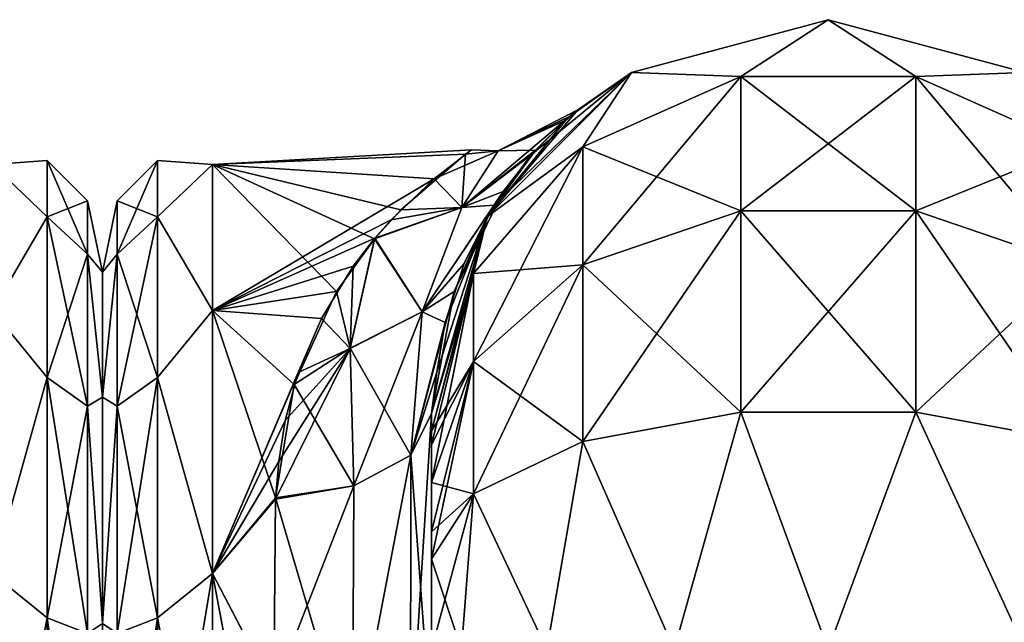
# Model space of a CAD drawing. Extents: x -23 to 470, y -2000 to 0.
# Tile 226 of 246: x 365 to 397, y -19 to 0. Entities that reach past the tile are written whole.
import ezdxf

# ---------------------------------------------------------------- set-up
doc = ezdxf.new("R2010")
doc.units = 0
doc.header["$LTSCALE"] = 68.916985
for name, color, linetype in [('435', 7, 'CONTINUOUS'), ('472', 7, 'CONTINUOUS'), ('506', 7, 'CONTINUOUS'), ('510', 7, 'CONTINUOUS'), ('511', 7, 'CONTINUOUS'), ('524', 7, 'CONTINUOUS'), ('525', 7, 'CONTINUOUS'), ('526', 7, 'CONTINUOUS'), ('534', 7, 'CONTINUOUS'), ('535', 7, 'CONTINUOUS'), ('536', 7, 'CONTINUOUS'), ('542', 7, 'CONTINUOUS')]:
    doc.layers.add(name, color=color, linetype=linetype)

msp = doc.modelspace()

# ---------------------------------------------------------------- linework, layer by layer
at = {"layer": '435', "linetype": 'CONTINUOUS'}
for points in [[(368, -8.022, 4.581), (368, -11.991, 12.803), (368, -47.978, 4.582), (368, -8.022, 4.581)], [(368, -8.022, -4.582), (368, -8.022, 4.581), (368, -47.978, -4.581), (368, -8.022, -4.582)], [(368, -47.978, -4.581), (368, -8.022, 4.581), (368, -47.978, 4.582), (368, -47.978, -4.581)], [(368, -11.991, -12.803), (368, -8.022, -4.582), (368, -44.009, -12.803), (368, -11.991, -12.803)], [(368, -44.009, -12.803), (368, -8.022, -4.582), (368, -47.978, -4.581), (368, -44.009, -12.803)], [(368, -11.991, 12.803), (368, -19.174, 18.494), (368, -44.009, 12.803), (368, -11.991, 12.803)], [(368, -47.978, 4.582), (368, -11.991, 12.803), (368, -44.009, 12.803), (368, -47.978, 4.582)], [(368, -19.173, -18.494), (368, -11.991, -12.803), (368, -36.826, -18.494), (368, -19.173, -18.494)], [(368, -36.826, -18.494), (368, -11.991, -12.803), (368, -44.009, -12.803), (368, -36.826, -18.494)]]:
    msp.add_3dface(points, dxfattribs=at)
at = {"layer": '472', "linetype": 'CONTINUOUS'}
for points in [[(364.5, -4.602, -5.341), (364.5, -4.602, 5.341), (366.25, -4.469, 0), (364.5, -4.602, -5.341)], [(364.5, -4.602, -5.341), (366.25, -4.469, 0), (366.25, -6.26, -9.005), (364.5, -4.602, -5.341)], [(364.5, -4.602, 5.341), (366.25, -6.26, 9.005), (366.25, -4.469, 0), (364.5, -4.602, 5.341)], [(364.5, -9.236, -14.964), (364.5, -4.602, -5.341), (366.25, -6.26, -9.005), (364.5, -9.236, -14.964)], [(364.5, -4.602, 5.341), (364.5, -9.236, 14.964), (366.25, -6.26, 9.005), (364.5, -4.602, 5.341)], [(367.532, -5.752, 0), (367.532, -7.445, -8.514), (366.25, -4.469, 0), (367.532, -5.752, 0)], [(366.25, -6.26, 9.005), (367.532, -5.752, 0), (366.25, -4.469, 0), (366.25, -6.26, 9.005)], [(366.25, -4.469, 0), (367.532, -7.445, -8.514), (366.25, -6.26, -9.005), (366.25, -4.469, 0)], [(367.532, -7.445, 8.514), (367.532, -5.752, 0), (366.25, -6.26, 9.005), (367.532, -7.445, 8.514)], [(368, -8.022, 4.581), (368, -8.022, -4.582), (367.532, -5.752, 0), (368, -8.022, 4.581)], [(367.532, -7.445, 8.514), (368, -8.022, 4.581), (367.532, -5.752, 0), (367.532, -7.445, 8.514)], [(367.532, -5.752, 0), (368, -8.022, -4.582), (367.532, -7.445, -8.514), (367.532, -5.752, 0)], [(364.5, -9.236, -14.964), (366.25, -6.26, -9.005), (366.25, -11.361, -16.639), (364.5, -9.236, -14.964)], [(364.5, -9.236, 14.964), (366.25, -11.361, 16.639), (366.25, -6.26, 9.005), (364.5, -9.236, 14.964)], [(366.25, -11.361, 16.639), (367.532, -7.445, 8.514), (366.25, -6.26, 9.005), (366.25, -11.361, 16.639)], [(367.532, -7.445, -8.514), (367.532, -12.268, -15.732), (366.25, -6.26, -9.005), (367.532, -7.445, -8.514)], [(366.25, -6.26, -9.005), (367.532, -12.268, -15.732), (366.25, -11.361, -16.639), (366.25, -6.26, -9.005)], [(367.532, -12.268, 15.732), (367.532, -7.445, 8.514), (366.25, -11.361, 16.639), (367.532, -12.268, 15.732)], [(368, -11.991, 12.803), (368, -8.022, 4.581), (367.532, -7.445, 8.514), (368, -11.991, 12.803)], [(367.532, -12.268, 15.732), (368, -11.991, 12.803), (367.532, -7.445, 8.514), (367.532, -12.268, 15.732)], [(368, -8.022, -4.582), (368, -11.991, -12.803), (367.532, -7.445, -8.514), (368, -8.022, -4.582)], [(367.532, -7.445, -8.514), (368, -11.991, -12.803), (367.532, -12.268, -15.732), (367.532, -7.445, -8.514)], [(364.5, -17.587, -21.623), (364.5, -9.236, -14.964), (366.25, -11.361, -16.639), (364.5, -17.587, -21.623)], [(364.5, -9.236, 14.964), (364.5, -17.587, 21.623), (366.25, -11.361, 16.639), (364.5, -9.236, 14.964)], [(364.5, -17.587, -21.623), (366.25, -11.361, -16.639), (366.25, -18.995, -21.74), (364.5, -17.587, -21.623)], [(364.5, -17.587, 21.623), (366.25, -18.995, 21.74), (366.25, -11.361, 16.639), (364.5, -17.587, 21.623)], [(366.25, -18.995, 21.74), (367.532, -12.268, 15.732), (366.25, -11.361, 16.639), (366.25, -18.995, 21.74)], [(367.532, -12.268, -15.732), (367.532, -19.486, -20.555), (366.25, -11.361, -16.639), (367.532, -12.268, -15.732)], [(366.25, -11.361, -16.639), (367.532, -19.486, -20.555), (366.25, -18.995, -21.74), (366.25, -11.361, -16.639)], [(368, -19.174, 18.494), (368, -11.991, 12.803), (367.532, -12.268, 15.732), (368, -19.174, 18.494)], [(368, -11.991, -12.803), (368, -19.173, -18.494), (367.532, -12.268, -15.732), (368, -11.991, -12.803)], [(367.532, -19.486, 20.555), (367.532, -12.268, 15.732), (366.25, -18.995, 21.74), (367.532, -19.486, 20.555)], [(367.532, -19.486, 20.555), (368, -19.174, 18.494), (367.532, -12.268, 15.732), (367.532, -19.486, 20.555)], [(367.532, -12.268, -15.732), (368, -19.173, -18.494), (367.532, -19.486, -20.555), (367.532, -12.268, -15.732)], [(364.5, -28, -24), (364.5, -17.587, -21.623), (366.25, -28, -23.531), (364.5, -28, -24)], [(364.5, -17.587, -21.623), (366.25, -18.995, -21.74), (366.25, -28, -23.531), (364.5, -17.587, -21.623)], [(364.5, -17.587, 21.623), (364.5, -28, 24), (366.25, -18.995, 21.74), (364.5, -17.587, 21.623)], [(364.5, -28, 24), (366.25, -28, 23.531), (366.25, -18.995, 21.74), (364.5, -28, 24)], [(366.25, -28, 23.531), (367.532, -19.486, 20.555), (366.25, -18.995, 21.74), (366.25, -28, 23.531)], [(367.532, -19.486, -20.555), (367.532, -28, -22.248), (366.25, -18.995, -21.74), (367.532, -19.486, -20.555)], [(366.25, -18.995, -21.74), (367.532, -28, -22.248), (366.25, -28, -23.531), (366.25, -18.995, -21.74)]]:
    msp.add_3dface(points, dxfattribs=at)
at = {"layer": '506', "linetype": 'CONTINUOUS'}
for points in [[(378.45, -12.5, 74.5), (378.45, -12.5, 24.51), (378.45, -55.841, 74.304), (378.45, -12.5, 74.5)], [(378.45, -55.841, 74.304), (378.45, -12.5, 24.51), (378.45, -51.872, 66.083), (378.45, -55.841, 74.304)], [(378.45, -51.872, 66.083), (378.45, -12.5, 24.51), (378.45, -51.871, 56.92), (378.45, -51.872, 66.083)], [(378.45, -51.871, 56.92), (378.45, -12.5, 24.51), (378.45, -55.84, 48.698), (378.45, -51.871, 56.92)], [(378.45, -55.84, 48.698), (378.45, -12.5, 24.51), (378.45, -22.687, 28.505), (378.45, -55.84, 48.698)], [(378.45, -13.067, 77.36), (378.45, -12.5, 74.5), (378.45, -63.021, 79.993), (378.45, -13.067, 77.36)], [(378.45, -63.021, 79.993), (378.45, -12.5, 74.5), (378.45, -55.841, 74.304), (378.45, -63.021, 79.993)], [(378.45, -63.189, -39.074), (378.45, -56.095, -33.616), (378.45, -12.5, -74.5), (378.45, -63.189, -39.074)], [(378.45, -12.5, -74.5), (378.45, -56.095, -33.616), (378.45, -22.687, -28.505), (378.45, -12.5, -74.5)], [(378.45, -63.021, -43.007), (378.45, -63.189, -39.074), (378.45, -12.5, -74.5), (378.45, -63.021, -43.007)], [(378.45, -55.841, -48.696), (378.45, -63.021, -43.007), (378.45, -12.5, -74.5), (378.45, -55.841, -48.696)], [(378.45, -51.872, -56.917), (378.45, -55.841, -48.696), (378.45, -12.5, -74.5), (378.45, -51.872, -56.917)], [(378.45, -51.871, -66.08), (378.45, -51.872, -56.917), (378.45, -12.5, -74.5), (378.45, -51.871, -66.08)], [(378.45, -55.84, -74.302), (378.45, -51.871, -66.08), (378.45, -12.5, -74.5), (378.45, -55.84, -74.302)], [(378.45, -13.067, -77.36), (378.45, -55.84, -74.302), (378.45, -12.5, -74.5), (378.45, -13.067, -77.36)], [(378.45, -12.5, -24.51), (378.45, -12.5, -74.5), (378.45, -22.687, -28.505), (378.45, -12.5, -24.51)], [(378.45, -13.5, 78.234), (378.45, -13.067, 77.36), (378.45, -63.021, 79.993), (378.45, -13.5, 78.234)], [(378.45, -13.5, -78.234), (378.45, -55.84, -74.302), (378.45, -13.067, -77.36), (378.45, -13.5, -78.234)], [(378.45, -14.695, 79.801), (378.45, -13.5, 78.234), (378.45, -63.021, 79.993), (378.45, -14.695, 79.801)], [(378.45, -14.695, -79.801), (378.45, -55.84, -74.302), (378.45, -13.5, -78.234), (378.45, -14.695, -79.801)], [(378.45, -16.266, 81), (378.45, -14.695, 79.801), (378.45, -63.021, 79.993), (378.45, -16.266, 81)], [(378.45, -63.02, -79.992), (378.45, -55.84, -74.302), (378.45, -14.695, -79.801), (378.45, -63.02, -79.992)], [(378.45, -16.266, -81), (378.45, -63.02, -79.992), (378.45, -14.695, -79.801), (378.45, -16.266, -81)], [(378.45, -17.135, 81.431), (378.45, -16.266, 81), (378.45, -71.85, 82), (378.45, -17.135, 81.431)], [(378.45, -71.85, 82), (378.45, -16.266, 81), (378.45, -63.021, 79.993), (378.45, -71.85, 82)], [(378.45, -17.135, -81.431), (378.45, -63.02, -79.992), (378.45, -16.266, -81), (378.45, -17.135, -81.431)], [(378.45, -20, 82), (378.45, -17.135, 81.431), (378.45, -71.85, 82), (378.45, -20, 82)], [(378.45, -20, -82), (378.45, -63.02, -79.992), (378.45, -17.135, -81.431), (378.45, -20, -82)]]:
    msp.add_3dface(points, dxfattribs=at)
at = {"layer": '510', "linetype": 'CONTINUOUS'}
for points in [[(368, -8.022, -4.581), (368, -11.991, -12.803), (368, -47.978, -4.582), (368, -8.022, -4.581)], [(368, -8.022, 4.582), (368, -8.022, -4.581), (368, -47.978, 4.581), (368, -8.022, 4.582)], [(368, -47.978, 4.581), (368, -8.022, -4.581), (368, -47.978, -4.582), (368, -47.978, 4.581)], [(368, -11.991, 12.803), (368, -8.022, 4.582), (368, -44.009, 12.803), (368, -11.991, 12.803)], [(368, -44.009, 12.803), (368, -8.022, 4.582), (368, -47.978, 4.581), (368, -44.009, 12.803)], [(368, -11.991, -12.803), (368, -19.174, -18.494), (368, -44.009, -12.803), (368, -11.991, -12.803)], [(368, -47.978, -4.582), (368, -11.991, -12.803), (368, -44.009, -12.803), (368, -47.978, -4.582)], [(368, -19.173, 18.494), (368, -11.991, 12.803), (368, -36.826, 18.494), (368, -19.173, 18.494)], [(368, -36.826, 18.494), (368, -11.991, 12.803), (368, -44.009, 12.803), (368, -36.826, 18.494)]]:
    msp.add_3dface(points, dxfattribs=at)
at = {"layer": '511', "linetype": 'CONTINUOUS'}
for points in [[(379.53, -4.266, -3.566), (371.5, -4.602, 5.341), (379.725, -4.13, 2.491), (379.53, -4.266, -3.566)], [(379.725, -4.13, 2.491), (371.5, -4.602, 5.341), (378.533, -5.05, 7.022), (379.725, -4.13, 2.491)], [(371.5, -4.602, -5.341), (371.5, -4.602, 5.341), (379.53, -4.266, -3.566), (371.5, -4.602, -5.341)], [(377.475, -6.035, -9.671), (371.5, -4.602, -5.341), (379.53, -4.266, -3.566), (377.475, -6.035, -9.671)], [(371.5, -4.602, 5.341), (371.5, -9.236, 14.964), (378.533, -5.05, 7.022), (371.5, -4.602, 5.341)], [(371.5, -9.236, -14.964), (371.5, -4.602, -5.341), (375.434, -8.635, -14.178), (371.5, -9.236, -14.964)], [(375.434, -8.635, -14.178), (371.5, -4.602, -5.341), (376.638, -6.959, -11.545), (375.434, -8.635, -14.178)], [(376.638, -6.959, -11.545), (371.5, -4.602, -5.341), (377.475, -6.035, -9.671), (376.638, -6.959, -11.545)], [(378.533, -5.05, 7.022), (371.5, -9.236, 14.964), (377.166, -6.357, 10.371), (378.533, -5.05, 7.022)], [(377.166, -6.357, 10.371), (371.5, -9.236, 14.964), (376.651, -6.941, 11.512), (377.166, -6.357, 10.371)], [(376.651, -6.941, 11.512), (371.5, -9.236, 14.964), (375.968, -7.827, 13.001), (376.651, -6.941, 11.512)], [(375.968, -7.827, 13.001), (371.5, -9.236, 14.964), (374.955, -9.487, 15.273), (375.968, -7.827, 13.001)], [(374.095, -11.582, -17.506), (371.5, -9.236, -14.964), (375.434, -8.635, -14.178), (374.095, -11.582, -17.506)], [(371.5, -9.236, 14.964), (371.5, -17.587, 21.623), (374.955, -9.487, 15.273), (371.5, -9.236, 14.964)], [(371.5, -17.587, -21.623), (371.5, -9.236, -14.964), (373.5, -15.179, -20.289), (371.5, -17.587, -21.623)], [(373.5, -15.179, -20.289), (371.5, -9.236, -14.964), (374.095, -11.582, -17.506), (373.5, -15.179, -20.289)], [(374.955, -9.487, 15.273), (371.5, -17.587, 21.623), (374.222, -11.198, 17.138), (374.955, -9.487, 15.273)], [(374.222, -11.198, 17.138), (371.5, -17.587, 21.623), (373.802, -12.723, 18.51), (374.222, -11.198, 17.138)], [(373.802, -12.723, 18.51), (371.5, -17.587, 21.623), (373.604, -14.028, 19.513), (373.802, -12.723, 18.51)], [(373.604, -14.028, 19.513), (371.5, -17.587, 21.623), (373.499, -15.223, 20.316), (373.604, -14.028, 19.513)], [(373.447, -21.322, -23.052), (371.5, -17.587, -21.623), (373.5, -15.179, -20.289), (373.447, -21.322, -23.052)], [(373.499, -15.223, 20.316), (371.5, -17.587, 21.623), (373.447, -21.313, 23.05), (373.499, -15.223, 20.316)], [(371.5, -17.587, 21.623), (371.5, -28, 24), (373.447, -21.313, 23.05), (371.5, -17.587, 21.623)], [(371.5, -28, -24), (371.5, -17.587, -21.623), (373.45, -28, -24), (371.5, -28, -24)], [(373.45, -28, -24), (371.5, -17.587, -21.623), (373.447, -21.322, -23.052), (373.45, -28, -24)]]:
    msp.add_3dface(points, dxfattribs=at)
at = {"layer": '524', "linetype": 'CONTINUOUS'}
for points in [[(384.8, -1.675, -74.5), (391.05, 0, -74.5), (388.268, -1.806, -82.019), (384.8, -1.675, -74.5)], [(388.268, -1.806, -82.019), (391.05, 0, -74.5), (393.832, -1.806, -82.019), (388.268, -1.806, -82.019)], [(391.05, 0, -74.5), (397.3, -1.675, -74.5), (393.832, -1.806, -82.019), (391.05, 0, -74.5)], [(380.225, -6.25, -74.5), (384.8, -1.675, -74.5), (383.256, -4.037, -81.098), (380.225, -6.25, -74.5)], [(383.256, -4.037, -81.098), (384.8, -1.675, -74.5), (388.268, -1.806, -82.019), (383.256, -4.037, -81.098)], [(383.256, -4.037, -81.098), (388.268, -1.806, -82.019), (383.256, -7.781, -86.709), (383.256, -4.037, -81.098)], [(388.268, -1.806, -82.019), (388.268, -6.074, -88.415), (383.256, -7.781, -86.709), (388.268, -1.806, -82.019)], [(388.268, -1.806, -82.019), (393.832, -1.806, -82.019), (388.268, -6.074, -88.415), (388.268, -1.806, -82.019)], [(393.832, -1.806, -82.019), (393.832, -6.074, -88.415), (388.268, -6.074, -88.415), (393.832, -1.806, -82.019)], [(393.832, -1.806, -82.019), (397.3, -1.675, -74.5), (398.844, -4.037, -81.098), (393.832, -1.806, -82.019)], [(393.832, -1.806, -82.019), (398.844, -4.037, -81.098), (393.832, -6.074, -88.415), (393.832, -1.806, -82.019)], [(379.788, -8.056, -79.436), (380.225, -6.25, -74.5), (383.256, -4.037, -81.098), (379.788, -8.056, -79.436)], [(379.788, -8.056, -79.436), (383.256, -4.037, -81.098), (379.788, -10.858, -83.635), (379.788, -8.056, -79.436)], [(383.256, -4.037, -81.098), (383.256, -7.781, -86.709), (379.788, -10.858, -83.635), (383.256, -4.037, -81.098)], [(398.844, -4.037, -81.098), (398.844, -7.781, -86.709), (393.832, -6.074, -88.415), (398.844, -4.037, -81.098)], [(378.45, -13.067, -77.36), (378.45, -12.5, -74.5), (380.225, -6.25, -74.5), (378.45, -13.067, -77.36)], [(378.45, -13.067, -77.36), (380.225, -6.25, -74.5), (379.788, -8.056, -79.436), (378.45, -13.067, -77.36)], [(388.268, -12.466, -92.688), (383.256, -13.39, -90.458), (388.268, -6.074, -88.415), (388.268, -12.466, -92.688)], [(388.268, -6.074, -88.415), (383.256, -13.39, -90.458), (383.256, -7.781, -86.709), (388.268, -6.074, -88.415)], [(393.832, -12.466, -92.688), (388.268, -12.466, -92.688), (393.832, -6.074, -88.415), (393.832, -12.466, -92.688)], [(393.832, -6.074, -88.415), (388.268, -12.466, -92.688), (388.268, -6.074, -88.415), (393.832, -6.074, -88.415)], [(398.844, -7.781, -86.709), (393.832, -12.466, -92.688), (393.832, -6.074, -88.415), (398.844, -7.781, -86.709)], [(383.256, -13.39, -90.458), (379.788, -15.054, -86.44), (383.256, -7.781, -86.709), (383.256, -13.39, -90.458)], [(383.256, -7.781, -86.709), (379.788, -15.054, -86.44), (379.788, -10.858, -83.635), (383.256, -7.781, -86.709)], [(398.844, -13.39, -90.458), (393.832, -12.466, -92.688), (398.844, -7.781, -86.709), (398.844, -13.39, -90.458)], [(378.45, -14.695, -79.801), (378.45, -13.5, -78.234), (379.788, -8.056, -79.436), (378.45, -14.695, -79.801)], [(378.45, -14.695, -79.801), (379.788, -8.056, -79.436), (379.788, -10.858, -83.635), (378.45, -14.695, -79.801)], [(378.45, -13.5, -78.234), (378.45, -13.067, -77.36), (379.788, -8.056, -79.436), (378.45, -13.5, -78.234)], [(378.45, -17.135, -81.431), (378.45, -16.266, -81), (379.788, -10.858, -83.635), (378.45, -17.135, -81.431)], [(379.788, -15.054, -86.44), (378.45, -17.135, -81.431), (379.788, -10.858, -83.635), (379.788, -15.054, -86.44)], [(378.45, -16.266, -81), (378.45, -14.695, -79.801), (379.788, -10.858, -83.635), (378.45, -16.266, -81)], [(388.268, -12.466, -92.688), (386.16, -20, -93.546), (383.256, -13.39, -90.458), (388.268, -12.466, -92.688)], [(391.05, -20, -94.5), (386.16, -20, -93.546), (388.268, -12.466, -92.688), (391.05, -20, -94.5)], [(393.832, -12.466, -92.688), (391.05, -20, -94.5), (388.268, -12.466, -92.688), (393.832, -12.466, -92.688)], [(397.3, -20, -92.825), (391.05, -20, -94.5), (393.832, -12.466, -92.688), (397.3, -20, -92.825)], [(398.844, -13.39, -90.458), (397.3, -20, -92.825), (393.832, -12.466, -92.688), (398.844, -13.39, -90.458)], [(383.256, -13.39, -90.458), (382.111, -20, -90.839), (379.788, -15.054, -86.44), (383.256, -13.39, -90.458)], [(386.16, -20, -93.546), (382.111, -20, -90.839), (383.256, -13.39, -90.458), (386.16, -20, -93.546)], [(378.45, -20, -82), (378.45, -17.135, -81.431), (379.788, -15.054, -86.44), (378.45, -20, -82)], [(379.402, -20, -86.784), (378.45, -20, -82), (379.788, -15.054, -86.44), (379.402, -20, -86.784)], [(382.111, -20, -90.839), (379.402, -20, -86.784), (379.788, -15.054, -86.44), (382.111, -20, -90.839)]]:
    msp.add_3dface(points, dxfattribs=at)
at = {"layer": '525', "linetype": 'CONTINUOUS'}
for points in [[(391.05, 0, -74.5), (384.8, -1.675, -74.5), (391.05, 0, 74.5), (391.05, 0, -74.5)], [(391.05, 0, 74.5), (384.8, -1.675, -74.5), (384.8, -1.675, 74.5), (391.05, 0, 74.5)], [(397.3, -1.675, -74.5), (391.05, 0, -74.5), (397.3, -1.675, 74.5), (397.3, -1.675, -74.5)], [(397.3, -1.675, 74.5), (391.05, 0, -74.5), (391.05, 0, 74.5), (397.3, -1.675, 74.5)], [(384.8, -1.675, -74.5), (380.225, -6.25, -74.5), (383.093, -2.86, -0.044), (384.8, -1.675, -74.5)], [(384.8, -1.675, 74.5), (380.439, -5.893, 15.114), (380.225, -6.25, 74.5), (384.8, -1.675, 74.5)], [(381.61, -4.307, 10.657), (380.439, -5.893, 15.114), (384.8, -1.675, 74.5), (381.61, -4.307, 10.657)], [(382.836, -3.078, 4.241), (381.61, -4.307, 10.657), (384.8, -1.675, 74.5), (382.836, -3.078, 4.241)], [(383.093, -2.86, -0.044), (382.836, -3.078, 4.241), (384.8, -1.675, 74.5), (383.093, -2.86, -0.044)], [(384.8, -1.675, -74.5), (383.093, -2.86, -0.044), (384.8, -1.675, 74.5), (384.8, -1.675, -74.5)], [(383.093, -2.86, -0.044), (380.225, -6.25, -74.5), (382.712, -3.187, -5.122), (383.093, -2.86, -0.044)], [(382.712, -3.187, -5.122), (380.225, -6.25, -74.5), (381.756, -4.141, -10.05), (382.712, -3.187, -5.122)], [(381.756, -4.141, -10.05), (380.225, -6.25, -74.5), (380.726, -5.452, -14.056), (381.756, -4.141, -10.05)], [(380.726, -5.452, -14.056), (380.225, -6.25, -74.5), (379.166, -8.626, -20.081), (380.726, -5.452, -14.056)], [(380.439, -5.893, 15.114), (379.491, -7.743, 18.706), (380.225, -6.25, 74.5), (380.439, -5.893, 15.114)], [(378.45, -12.5, 24.51), (378.45, -12.5, 74.5), (380.225, -6.25, 74.5), (378.45, -12.5, 24.51)], [(378.618, -11.196, 23.256), (378.45, -12.5, 24.51), (380.225, -6.25, 74.5), (378.618, -11.196, 23.256)], [(380.225, -6.25, -74.5), (378.45, -12.5, -74.5), (379.166, -8.626, -20.081), (380.225, -6.25, -74.5)], [(378.886, -9.62, 21.436), (378.618, -11.196, 23.256), (380.225, -6.25, 74.5), (378.886, -9.62, 21.436)], [(379.491, -7.743, 18.706), (378.886, -9.62, 21.436), (380.225, -6.25, 74.5), (379.491, -7.743, 18.706)], [(378.45, -12.5, -74.5), (378.45, -12.5, -24.51), (379.166, -8.626, -20.081), (378.45, -12.5, -74.5)]]:
    msp.add_3dface(points, dxfattribs=at)
at = {"layer": '526', "linetype": 'CONTINUOUS'}
for points in [[(391.05, 0, 74.5), (384.8, -1.675, 74.5), (388.268, -1.806, 82.019), (391.05, 0, 74.5)], [(393.832, -1.806, 82.019), (391.05, 0, 74.5), (388.268, -1.806, 82.019), (393.832, -1.806, 82.019)], [(397.3, -1.675, 74.5), (391.05, 0, 74.5), (393.832, -1.806, 82.019), (397.3, -1.675, 74.5)], [(384.8, -1.675, 74.5), (380.225, -6.25, 74.5), (383.256, -4.037, 81.098), (384.8, -1.675, 74.5)], [(388.268, -1.806, 82.019), (384.8, -1.675, 74.5), (383.256, -4.037, 81.098), (388.268, -1.806, 82.019)], [(388.268, -1.806, 82.019), (383.256, -4.037, 81.098), (388.268, -6.074, 88.415), (388.268, -1.806, 82.019)], [(393.832, -1.806, 82.019), (388.268, -1.806, 82.019), (393.832, -6.074, 88.415), (393.832, -1.806, 82.019)], [(393.832, -6.074, 88.415), (388.268, -1.806, 82.019), (388.268, -6.074, 88.415), (393.832, -6.074, 88.415)], [(398.844, -4.037, 81.098), (397.3, -1.675, 74.5), (393.832, -1.806, 82.019), (398.844, -4.037, 81.098)], [(398.844, -4.037, 81.098), (393.832, -1.806, 82.019), (398.844, -7.781, 86.709), (398.844, -4.037, 81.098)], [(398.844, -7.781, 86.709), (393.832, -1.806, 82.019), (393.832, -6.074, 88.415), (398.844, -7.781, 86.709)], [(383.256, -4.037, 81.098), (380.225, -6.25, 74.5), (379.788, -8.056, 79.436), (383.256, -4.037, 81.098)], [(383.256, -4.037, 81.098), (379.788, -8.056, 79.436), (383.256, -7.781, 86.709), (383.256, -4.037, 81.098)], [(388.268, -6.074, 88.415), (383.256, -4.037, 81.098), (383.256, -7.781, 86.709), (388.268, -6.074, 88.415)], [(380.225, -6.25, 74.5), (378.45, -12.5, 74.5), (379.788, -8.056, 79.436), (380.225, -6.25, 74.5)], [(388.268, -12.466, 92.688), (388.268, -6.074, 88.415), (383.256, -7.781, 86.709), (388.268, -12.466, 92.688)], [(388.268, -12.466, 92.688), (393.832, -12.466, 92.688), (388.268, -6.074, 88.415), (388.268, -12.466, 92.688)], [(393.832, -12.466, 92.688), (393.832, -6.074, 88.415), (388.268, -6.074, 88.415), (393.832, -12.466, 92.688)], [(393.832, -12.466, 92.688), (398.844, -13.39, 90.458), (393.832, -6.074, 88.415), (393.832, -12.466, 92.688)], [(398.844, -13.39, 90.458), (398.844, -7.781, 86.709), (393.832, -6.074, 88.415), (398.844, -13.39, 90.458)], [(383.256, -13.39, 90.458), (383.256, -7.781, 86.709), (379.788, -10.858, 83.635), (383.256, -13.39, 90.458)], [(383.256, -7.781, 86.709), (379.788, -8.056, 79.436), (379.788, -10.858, 83.635), (383.256, -7.781, 86.709)], [(383.256, -13.39, 90.458), (388.268, -12.466, 92.688), (383.256, -7.781, 86.709), (383.256, -13.39, 90.458)], [(378.45, -12.5, 74.5), (378.45, -13.067, 77.36), (379.788, -8.056, 79.436), (378.45, -12.5, 74.5)], [(379.788, -8.056, 79.436), (378.45, -13.067, 77.36), (379.788, -10.858, 83.635), (379.788, -8.056, 79.436)], [(378.45, -13.067, 77.36), (378.45, -13.5, 78.234), (379.788, -10.858, 83.635), (378.45, -13.067, 77.36)], [(378.45, -13.5, 78.234), (378.45, -14.695, 79.801), (379.788, -10.858, 83.635), (378.45, -13.5, 78.234)], [(378.45, -14.695, 79.801), (379.788, -15.054, 86.44), (379.788, -10.858, 83.635), (378.45, -14.695, 79.801)], [(379.788, -15.054, 86.44), (383.256, -13.39, 90.458), (379.788, -10.858, 83.635), (379.788, -15.054, 86.44)], [(383.256, -13.39, 90.458), (386.16, -20, 93.546), (388.268, -12.466, 92.688), (383.256, -13.39, 90.458)], [(386.16, -20, 93.546), (391.05, -20, 94.5), (388.268, -12.466, 92.688), (386.16, -20, 93.546)], [(388.268, -12.466, 92.688), (391.05, -20, 94.5), (393.832, -12.466, 92.688), (388.268, -12.466, 92.688)], [(393.832, -12.466, 92.688), (391.05, -20, 94.5), (397.3, -20, 92.825), (393.832, -12.466, 92.688)], [(398.844, -13.39, 90.458), (393.832, -12.466, 92.688), (397.3, -20, 92.825), (398.844, -13.39, 90.458)], [(379.788, -15.054, 86.44), (382.111, -20, 90.839), (383.256, -13.39, 90.458), (379.788, -15.054, 86.44)], [(382.111, -20, 90.839), (386.16, -20, 93.546), (383.256, -13.39, 90.458), (382.111, -20, 90.839)], [(378.45, -14.695, 79.801), (378.45, -16.266, 81), (379.788, -15.054, 86.44), (378.45, -14.695, 79.801)], [(378.45, -16.266, 81), (378.45, -17.135, 81.431), (379.788, -15.054, 86.44), (378.45, -16.266, 81)], [(378.45, -17.135, 81.431), (379.402, -20, 86.784), (379.788, -15.054, 86.44), (378.45, -17.135, 81.431)], [(379.402, -20, 86.784), (382.111, -20, 90.839), (379.788, -15.054, 86.44), (379.402, -20, 86.784)], [(378.45, -17.135, 81.431), (378.45, -20, 82), (379.402, -20, 86.784), (378.45, -17.135, 81.431)]]:
    msp.add_3dface(points, dxfattribs=at)
at = {"layer": '534', "linetype": 'CONTINUOUS'}
for points in [[(378.45, -12.5, -24.51), (378.45, -22.687, -28.505), (377.793, -13.825, -22.416), (378.45, -12.5, -24.51)], [(377.793, -13.825, -22.416), (377.781, -23.159, -26.055), (375.947, -23.494, -24.253), (377.793, -13.825, -22.416)], [(375.985, -14.803, -20.868), (377.793, -13.825, -22.416), (375.947, -23.494, -24.253), (375.985, -14.803, -20.868)], [(377.793, -13.825, -22.416), (378.45, -22.687, -28.505), (377.781, -23.159, -26.055), (377.793, -13.825, -22.416)], [(373.5, -15.179, -20.289), (375.985, -14.803, -20.868), (375.947, -23.494, -24.253), (373.5, -15.179, -20.289)], [(373.447, -21.322, -23.052), (373.5, -15.179, -20.289), (375.947, -23.494, -24.253), (373.447, -21.322, -23.052)]]:
    msp.add_3dface(points, dxfattribs=at)
at = {"layer": '535', "linetype": 'CONTINUOUS'}
for points in [[(381.61, -4.307, 10.657), (382.836, -3.078, 4.241), (379.413, -5.966, 10.687), (381.61, -4.307, 10.657)], [(379.413, -5.966, 10.687), (382.836, -3.078, 4.241), (380.563, -4.168, 3.616), (379.413, -5.966, 10.687)], [(382.836, -3.078, 4.241), (383.093, -2.86, -0.044), (380.563, -4.168, 3.616), (382.836, -3.078, 4.241)], [(383.093, -2.86, -0.044), (382.712, -3.187, -5.122), (380.563, -4.167, -3.609), (383.093, -2.86, -0.044)], [(380.563, -4.168, 3.616), (383.093, -2.86, -0.044), (380.563, -4.167, -3.609), (380.563, -4.168, 3.616)], [(382.712, -3.187, -5.122), (381.756, -4.141, -10.05), (380.563, -4.167, -3.609), (382.712, -3.187, -5.122)], [(377.475, -6.035, -9.671), (379.53, -4.266, -3.566), (379.413, -5.964, -10.683), (377.475, -6.035, -9.671)], [(379.725, -4.13, 2.491), (378.533, -5.05, 7.022), (380.563, -4.168, 3.616), (379.725, -4.13, 2.491)], [(378.533, -5.05, 7.022), (379.413, -5.966, 10.687), (380.563, -4.168, 3.616), (378.533, -5.05, 7.022)], [(381.756, -4.141, -10.05), (380.726, -5.452, -14.056), (379.413, -5.964, -10.683), (381.756, -4.141, -10.05)], [(380.563, -4.167, -3.609), (381.756, -4.141, -10.05), (379.413, -5.964, -10.683), (380.563, -4.167, -3.609)], [(379.53, -4.266, -3.566), (380.563, -4.167, -3.609), (379.413, -5.964, -10.683), (379.53, -4.266, -3.566)], [(380.439, -5.893, 15.114), (381.61, -4.307, 10.657), (379.413, -5.966, 10.687), (380.439, -5.893, 15.114)], [(379.53, -4.266, -3.566), (379.725, -4.13, 2.491), (380.563, -4.167, -3.609), (379.53, -4.266, -3.566)], [(379.725, -4.13, 2.491), (380.563, -4.168, 3.616), (380.563, -4.167, -3.609), (379.725, -4.13, 2.491)], [(378.533, -5.05, 7.022), (377.166, -6.357, 10.371), (379.413, -5.966, 10.687), (378.533, -5.05, 7.022)], [(380.726, -5.452, -14.056), (379.166, -8.626, -20.081), (378.15, -9.273, -17.139), (380.726, -5.452, -14.056)], [(379.413, -5.964, -10.683), (380.726, -5.452, -14.056), (378.15, -9.273, -17.139), (379.413, -5.964, -10.683)], [(379.491, -7.743, 18.706), (380.439, -5.893, 15.114), (378.15, -9.275, 17.141), (379.491, -7.743, 18.706)], [(378.15, -9.275, 17.141), (380.439, -5.893, 15.114), (379.413, -5.966, 10.687), (378.15, -9.275, 17.141)], [(376.638, -6.959, -11.545), (377.475, -6.035, -9.671), (379.413, -5.964, -10.683), (376.638, -6.959, -11.545)], [(376.638, -6.959, -11.545), (379.413, -5.964, -10.683), (378.15, -9.273, -17.139), (376.638, -6.959, -11.545)], [(377.166, -6.357, 10.371), (376.651, -6.941, 11.512), (379.413, -5.966, 10.687), (377.166, -6.357, 10.371)], [(376.651, -6.941, 11.512), (378.15, -9.275, 17.141), (379.413, -5.966, 10.687), (376.651, -6.941, 11.512)], [(375.434, -8.635, -14.178), (376.638, -6.959, -11.545), (375.872, -10.43, -16.629), (375.434, -8.635, -14.178)], [(376.651, -6.941, 11.512), (375.968, -7.827, 13.001), (375.871, -10.443, 16.644), (376.651, -6.941, 11.512)], [(378.15, -9.275, 17.141), (376.651, -6.941, 11.512), (375.871, -10.443, 16.644), (378.15, -9.275, 17.141)], [(376.638, -6.959, -11.545), (378.15, -9.273, -17.139), (375.872, -10.43, -16.629), (376.638, -6.959, -11.545)], [(378.886, -9.62, 21.436), (379.491, -7.743, 18.706), (378.15, -9.275, 17.141), (378.886, -9.62, 21.436)], [(375.968, -7.827, 13.001), (374.955, -9.487, 15.273), (375.871, -10.443, 16.644), (375.968, -7.827, 13.001)], [(374.095, -11.582, -17.506), (375.434, -8.635, -14.178), (375.872, -10.43, -16.629), (374.095, -11.582, -17.506)], [(379.166, -8.626, -20.081), (378.45, -12.5, -24.51), (377.793, -13.825, -22.416), (379.166, -8.626, -20.081)], [(379.166, -8.626, -20.081), (377.793, -13.825, -22.416), (378.15, -9.273, -17.139), (379.166, -8.626, -20.081)], [(375.985, -14.803, 20.868), (378.15, -9.275, 17.141), (375.871, -10.443, 16.644), (375.985, -14.803, 20.868)], [(378.15, -9.273, -17.139), (377.793, -13.825, -22.416), (375.872, -10.43, -16.629), (378.15, -9.273, -17.139)], [(377.793, -13.825, 22.415), (378.15, -9.275, 17.141), (375.985, -14.803, 20.868), (377.793, -13.825, 22.415)], [(377.793, -13.825, 22.415), (378.886, -9.62, 21.436), (378.15, -9.275, 17.141), (377.793, -13.825, 22.415)], [(374.955, -9.487, 15.273), (374.222, -11.198, 17.138), (375.871, -10.443, 16.644), (374.955, -9.487, 15.273)], [(378.618, -11.196, 23.256), (378.886, -9.62, 21.436), (377.793, -13.825, 22.415), (378.618, -11.196, 23.256)], [(373.604, -14.028, 19.513), (373.499, -15.223, 20.316), (375.871, -10.443, 16.644), (373.604, -14.028, 19.513)], [(375.871, -10.443, 16.644), (373.499, -15.223, 20.316), (375.985, -14.803, 20.868), (375.871, -10.443, 16.644)], [(373.802, -12.723, 18.51), (373.604, -14.028, 19.513), (375.871, -10.443, 16.644), (373.802, -12.723, 18.51)], [(374.222, -11.198, 17.138), (373.802, -12.723, 18.51), (375.871, -10.443, 16.644), (374.222, -11.198, 17.138)], [(375.985, -14.803, -20.868), (374.095, -11.582, -17.506), (375.872, -10.43, -16.629), (375.985, -14.803, -20.868)], [(377.793, -13.825, -22.416), (375.985, -14.803, -20.868), (375.872, -10.43, -16.629), (377.793, -13.825, -22.416)], [(378.45, -12.5, 24.51), (378.618, -11.196, 23.256), (377.793, -13.825, 22.415), (378.45, -12.5, 24.51)], [(373.5, -15.179, -20.289), (374.095, -11.582, -17.506), (375.985, -14.803, -20.868), (373.5, -15.179, -20.289)]]:
    msp.add_3dface(points, dxfattribs=at)
at = {"layer": '536', "linetype": 'CONTINUOUS'}
for points in [[(378.45, -22.687, 28.505), (378.45, -12.5, 24.51), (377.781, -23.159, 26.055), (378.45, -22.687, 28.505)], [(378.45, -12.5, 24.51), (377.793, -13.825, 22.415), (377.781, -23.159, 26.055), (378.45, -12.5, 24.51)], [(377.793, -13.825, 22.415), (375.985, -14.803, 20.868), (375.947, -23.493, 24.253), (377.793, -13.825, 22.415)], [(377.781, -23.159, 26.055), (377.793, -13.825, 22.415), (375.947, -23.493, 24.253), (377.781, -23.159, 26.055)], [(373.499, -15.223, 20.316), (373.447, -21.313, 23.05), (375.985, -14.803, 20.868), (373.499, -15.223, 20.316)], [(375.985, -14.803, 20.868), (373.447, -21.313, 23.05), (375.947, -23.493, 24.253), (375.985, -14.803, 20.868)]]:
    msp.add_3dface(points, dxfattribs=at)
at = {"layer": '542', "linetype": 'CONTINUOUS'}
for points in [[(368.468, -5.752, 0), (368.468, -7.445, 8.514), (369.75, -4.469, 0), (368.468, -5.752, 0)], [(369.75, -6.26, -9.005), (368.468, -5.752, 0), (369.75, -4.469, 0), (369.75, -6.26, -9.005)], [(369.75, -4.469, 0), (368.468, -7.445, 8.514), (369.75, -6.26, 9.005), (369.75, -4.469, 0)], [(371.5, -4.602, 5.341), (371.5, -4.602, -5.341), (369.75, -4.469, 0), (371.5, -4.602, 5.341)], [(371.5, -4.602, 5.341), (369.75, -4.469, 0), (369.75, -6.26, 9.005), (371.5, -4.602, 5.341)], [(371.5, -4.602, -5.341), (369.75, -6.26, -9.005), (369.75, -4.469, 0), (371.5, -4.602, -5.341)], [(371.5, -9.236, 14.964), (371.5, -4.602, 5.341), (369.75, -6.26, 9.005), (371.5, -9.236, 14.964)], [(371.5, -4.602, -5.341), (371.5, -9.236, -14.964), (369.75, -6.26, -9.005), (371.5, -4.602, -5.341)], [(368, -8.022, -4.581), (368, -8.022, 4.582), (368.468, -5.752, 0), (368, -8.022, -4.581)], [(368.468, -7.445, -8.514), (368, -8.022, -4.581), (368.468, -5.752, 0), (368.468, -7.445, -8.514)], [(368.468, -5.752, 0), (368, -8.022, 4.582), (368.468, -7.445, 8.514), (368.468, -5.752, 0)], [(368.468, -7.445, -8.514), (368.468, -5.752, 0), (369.75, -6.26, -9.005), (368.468, -7.445, -8.514)], [(369.75, -11.361, -16.639), (368.468, -7.445, -8.514), (369.75, -6.26, -9.005), (369.75, -11.361, -16.639)], [(368.468, -7.445, 8.514), (368.468, -12.268, 15.732), (369.75, -6.26, 9.005), (368.468, -7.445, 8.514)], [(369.75, -6.26, 9.005), (368.468, -12.268, 15.732), (369.75, -11.361, 16.639), (369.75, -6.26, 9.005)], [(371.5, -9.236, 14.964), (369.75, -6.26, 9.005), (369.75, -11.361, 16.639), (371.5, -9.236, 14.964)], [(371.5, -9.236, -14.964), (369.75, -11.361, -16.639), (369.75, -6.26, -9.005), (371.5, -9.236, -14.964)], [(368, -11.991, -12.803), (368, -8.022, -4.581), (368.468, -7.445, -8.514), (368, -11.991, -12.803)], [(368.468, -12.268, -15.732), (368, -11.991, -12.803), (368.468, -7.445, -8.514), (368.468, -12.268, -15.732)], [(368, -8.022, 4.582), (368, -11.991, 12.803), (368.468, -7.445, 8.514), (368, -8.022, 4.582)], [(368.468, -7.445, 8.514), (368, -11.991, 12.803), (368.468, -12.268, 15.732), (368.468, -7.445, 8.514)], [(368.468, -12.268, -15.732), (368.468, -7.445, -8.514), (369.75, -11.361, -16.639), (368.468, -12.268, -15.732)], [(371.5, -17.587, 21.623), (371.5, -9.236, 14.964), (369.75, -11.361, 16.639), (371.5, -17.587, 21.623)], [(371.5, -9.236, -14.964), (371.5, -17.587, -21.623), (369.75, -11.361, -16.639), (371.5, -9.236, -14.964)], [(369.75, -18.995, -21.74), (368.468, -12.268, -15.732), (369.75, -11.361, -16.639), (369.75, -18.995, -21.74)], [(368.468, -12.268, 15.732), (368.468, -19.486, 20.555), (369.75, -11.361, 16.639), (368.468, -12.268, 15.732)], [(369.75, -11.361, 16.639), (368.468, -19.486, 20.555), (369.75, -18.995, 21.74), (369.75, -11.361, 16.639)], [(371.5, -17.587, 21.623), (369.75, -11.361, 16.639), (369.75, -18.995, 21.74), (371.5, -17.587, 21.623)], [(371.5, -17.587, -21.623), (369.75, -18.995, -21.74), (369.75, -11.361, -16.639), (371.5, -17.587, -21.623)], [(368, -19.174, -18.494), (368, -11.991, -12.803), (368.468, -12.268, -15.732), (368, -19.174, -18.494)], [(368, -11.991, 12.803), (368, -19.173, 18.494), (368.468, -12.268, 15.732), (368, -11.991, 12.803)], [(368.468, -19.486, -20.555), (368, -19.174, -18.494), (368.468, -12.268, -15.732), (368.468, -19.486, -20.555)], [(368.468, -12.268, 15.732), (368, -19.173, 18.494), (368.468, -19.486, 20.555), (368.468, -12.268, 15.732)], [(368.468, -19.486, -20.555), (368.468, -12.268, -15.732), (369.75, -18.995, -21.74), (368.468, -19.486, -20.555)], [(371.5, -28, 24), (371.5, -17.587, 21.623), (369.75, -28, 23.531), (371.5, -28, 24)], [(371.5, -17.587, 21.623), (369.75, -18.995, 21.74), (369.75, -28, 23.531), (371.5, -17.587, 21.623)], [(371.5, -17.587, -21.623), (371.5, -28, -24), (369.75, -18.995, -21.74), (371.5, -17.587, -21.623)], [(369.75, -28, -23.531), (368.468, -19.486, -20.555), (369.75, -18.995, -21.74), (369.75, -28, -23.531)], [(368.468, -19.486, 20.555), (368.468, -28, 22.248), (369.75, -18.995, 21.74), (368.468, -19.486, 20.555)], [(369.75, -18.995, 21.74), (368.468, -28, 22.248), (369.75, -28, 23.531), (369.75, -18.995, 21.74)], [(371.5, -28, -24), (369.75, -28, -23.531), (369.75, -18.995, -21.74), (371.5, -28, -24)]]:
    msp.add_3dface(points, dxfattribs=at)

doc.saveas('drawing.dxf')
